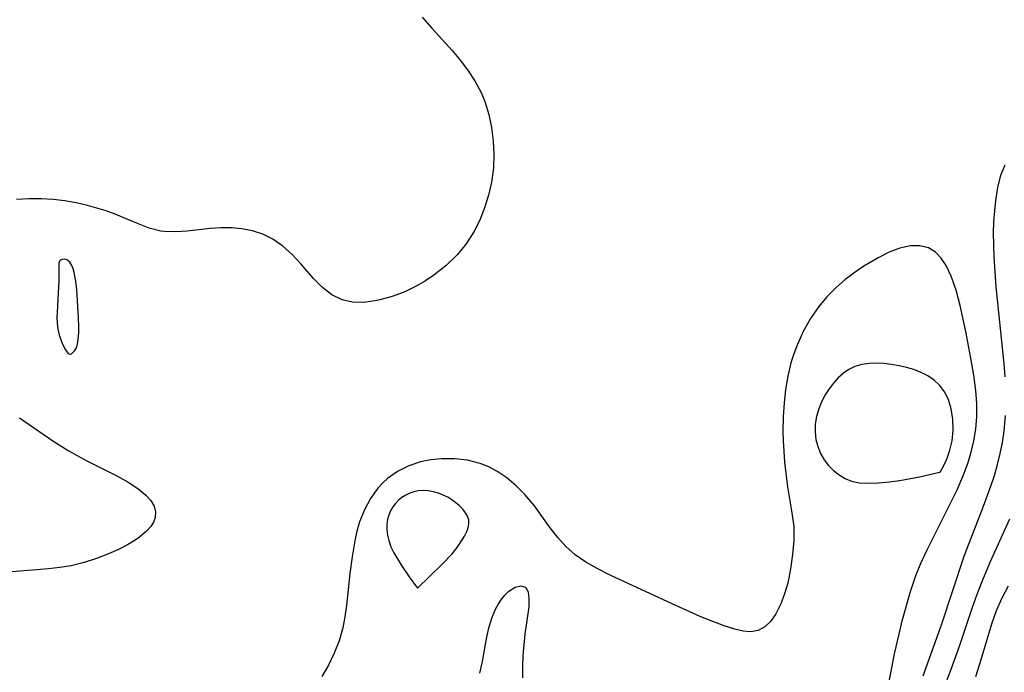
# Model space of a CAD drawing. Header units: inches. Extents: x 1073367 to 1082519, y 1569854 to 1574957.
# Tile 97 of 256: x 1075173 to 1075286, y 1573376 to 1573451. Entities that reach past the tile are written whole.
import ezdxf

# ---------------------------------------------------------------- set-up
doc = ezdxf.new("R2010")
doc.units = ezdxf.units.IN
doc.header["$MEASUREMENT"] = 0
doc.layers.add('CGG_CurvaNivelLidar_v1', color=7, linetype='Continuous', lineweight=30, true_color=0x008008)

msp = doc.modelspace()

# ---------------------------------------------------------------- linework, layer by layer
at = {"layer": 'CGG_CurvaNivelLidar_v1'}
for points in [[(1075219.0362, 1573451.312, 66.5), (1075220.1552, 1573450.0353, 66.5), (1075222.4649, 1573447.4718, 66.5), (1075223.4191, 1573446.3286, 66.5), (1075224.3111, 1573445.1491, 66.5), (1075225.1145, 1573443.9252, 66.5), (1075225.7986, 1573442.6473, 66.5), (1075226.2319, 1573441.6057, 66.5), (1075226.6878, 1573440.1397, 66.5), (1075227.0072, 1573438.6299, 66.5), (1075227.2008, 1573437.0912, 66.5), (1075227.2709, 1573435.5372, 66.5), (1075227.2117, 1573433.9811, 66.5), (1075226.9944, 1573432.3415, 66.5), (1075226.6609, 1573430.8491, 66.5), (1075226.211, 1573429.3879, 66.5), (1075225.646, 1573427.9716, 66.5), (1075224.9598, 1573426.6172, 66.5), (1075224.0911, 1573425.2691, 66.5), (1075223.0838, 1573424.0272, 66.5), (1075221.7983, 1573422.7727, 66.5), (1075220.3895, 1573421.6625, 66.5), (1075219.4209, 1573421.0143, 66.5), (1075218.4215, 1573420.4323, 66.5), (1075217.0212, 1573419.7566, 66.5), (1075215.5991, 1573419.2156, 66.5), (1075214.1807, 1573418.8145, 66.5), (1075213.5978, 1573418.6923, 66.5), (1075212.2812, 1573418.5262, 66.5), (1075211.0197, 1573418.5502, 66.5), (1075209.8365, 1573418.8096, 66.5), (1075208.6484, 1573419.4018, 66.5), (1075207.5596, 1573420.2474, 66.5), (1075206.5481, 1573421.2622, 66.5), (1075205.1093, 1573422.919, 66.5), (1075204.111, 1573423.9893, 66.5), (1075203.0316, 1573424.9706, 66.5), (1075201.8517, 1573425.7998, 66.5), (1075200.731, 1573426.3539, 66.5), (1075199.5401, 1573426.7513, 66.5), (1075198.3009, 1573426.9979, 66.5), (1075197.1015, 1573427.098, 66.5), (1075195.8902, 1573427.0933, 66.5), (1075194.6804, 1573427.0107, 66.5), (1075192.0041, 1573426.7069, 66.5), (1075190.6995, 1573426.6183, 66.5), (1075189.4218, 1573426.6627, 66.5), (1075188.9976, 1573426.7204, 66.5), (1075187.6554, 1573427.0637, 66.5), (1075186.3226, 1573427.5773, 66.5), (1075183.5564, 1573428.7498, 66.5), (1075182.7045, 1573429.0496, 66.5), (1075180.5622, 1573429.672, 66.5), (1075179.2642, 1573429.9699, 66.5), (1075177.9395, 1573430.202, 66.5), (1075176.6122, 1573430.3537, 66.5), (1075175.2741, 1573430.4322, 66.5), (1075173.8416, 1573430.4399, 66.5), (1075172.4201, 1573430.3636, 66.5)], [(1075286.0325, 1573409.958, 66.5), (1075285.9231, 1573411.452, 66.5), (1075285.0179, 1573420.3235, 66.5), (1075284.7715, 1573423.7679, 66.5), (1075284.7092, 1573426.485, 66.5), (1075284.7475, 1573427.8121, 66.5), (1075284.8372, 1573429.0491, 66.5), (1075284.9714, 1573430.2529, 66.5), (1075285.2061, 1573431.7438, 66.5), (1075285.5543, 1573433.1436, 66.5), (1075286.0317, 1573434.349, 66.5)], [(1075272.1571, 1573372.1175, 67), (1075273.338, 1573378.14, 67), (1075273.8375, 1573380.3707, 67), (1075274.2174, 1573381.9057, 67), (1075275.1492, 1573385.2913, 67), (1075275.7647, 1573387.1182, 67), (1075276.3818, 1573388.6177, 67), (1075277.0713, 1573390.0932, 67), (1075279.7986, 1573395.5045, 67), (1075280.5055, 1573396.9932, 67), (1075281.1605, 1573398.4966, 67), (1075281.7378, 1573400.0199, 67), (1075282.1396, 1573401.3094, 67), (1075282.455, 1573402.6157, 67), (1075282.6695, 1573403.938, 67), (1075282.7765, 1573405.4142, 67), (1075282.7652, 1573406.9035, 67), (1075282.6567, 1573408.4005, 67), (1075282.4325, 1573410.1601, 67), (1075282.1126, 1573412.0972, 67), (1075281.5251, 1573415.1896, 67), (1075280.8723, 1573418.1759, 67), (1075280.3982, 1573419.9225, 67), (1075279.8379, 1573421.5305, 67), (1075279.2588, 1573422.7522, 67), (1075278.6898, 1573423.6099, 67), (1075278.0177, 1573424.2973, 67), (1075277.2403, 1573424.7789, 67), (1075276.2429, 1573425.0415, 67), (1075275.1537, 1573425.0304, 67), (1075273.9463, 1573424.7618, 67), (1075272.6988, 1573424.2863, 67), (1075271.4274, 1573423.6551, 67), (1075269.7866, 1573422.6813, 67), (1075268.7839, 1573422.0091, 67), (1075267.6489, 1573421.148, 67), (1075266.5629, 1573420.2025, 67), (1075265.5431, 1573419.1752, 67), (1075264.61, 1573418.0634, 67), (1075263.6577, 1573416.6655, 67), (1075262.8359, 1573415.1749, 67), (1075262.1335, 1573413.6156, 67), (1075261.7489, 1573412.5973, 67), (1075261.4192, 1573411.5589, 67), (1075261.0536, 1573410.0479, 67), (1075260.7936, 1573408.5089, 67), (1075260.6207, 1573406.9536, 67), (1075260.5213, 1573405.3926, 67), (1075260.4926, 1573403.6629, 67), (1075260.5224, 1573402.6492, 67), (1075260.6896, 1573400.1752, 67), (1075261.0103, 1573397.3207, 67), (1075261.5238, 1573394.3355, 67), (1075261.7369, 1573392.7469, 67), (1075261.7518, 1573391.1535, 67), (1075261.6145, 1573389.5428, 67), (1075261.3784, 1573387.8817, 67), (1075261.0423, 1573386.2576, 67), (1075260.6882, 1573385.0228, 67), (1075260.2564, 1573383.8699, 67), (1075259.6903, 1573382.7361, 67), (1075259.0971, 1573381.8837, 67), (1075258.4142, 1573381.2236, 67), (1075257.6331, 1573380.8071, 67), (1075256.8245, 1573380.673, 67), (1075255.9342, 1573380.7369, 67), (1075254.9707, 1573380.9478, 67), (1075253.7353, 1573381.3345, 67), (1075252.4265, 1573381.8276, 67), (1075251.0633, 1573382.3956, 67), (1075247.7795, 1573383.8594, 67), (1075242.1928, 1573386.4438, 67), (1075240.6451, 1573387.1725, 67), (1075239.1464, 1573387.9307, 67), (1075237.8454, 1573388.6836, 67), (1075236.6339, 1573389.5191, 67), (1075235.5397, 1573390.4624, 67), (1075234.6063, 1573391.4952, 67), (1075233.7558, 1573392.6115, 67), (1075231.9276, 1573395.1396, 67), (1075230.8427, 1573396.4485, 67), (1075229.8457, 1573397.4533, 67), (1075228.7692, 1573398.3525, 67), (1075227.6191, 1573399.1247, 67), (1075226.6857, 1573399.6161, 67), (1075225.715, 1573400.0045, 67), (1075224.2578, 1573400.3718, 67), (1075222.7611, 1573400.5412, 67), (1075221.2543, 1573400.5456, 67), (1075220.0285, 1573400.4353, 67), (1075218.8313, 1573400.2026, 67), (1075217.4794, 1573399.7439, 67), (1075216.2121, 1573399.0989, 67), (1075215.0552, 1573398.2822, 67), (1075214.5048, 1573397.7867, 67), (1075213.9462, 1573397.1791, 67), (1075213.0948, 1573396.0017, 67), (1075212.3874, 1573394.6946, 67), (1075211.8316, 1573393.2823, 67), (1075211.5303, 1573392.2193, 67), (1075211.2892, 1573391.1209, 67), (1075210.9747, 1573389.2713, 67), (1075210.7286, 1573387.3817, 67), (1075210.3387, 1573383.6674, 67), (1075210.1534, 1573382.3764, 67), (1075209.8958, 1573381.1033, 67), (1075209.4751, 1573379.6336, 67), (1075208.9316, 1573378.2094, 67), (1075208.2706, 1573376.8404, 67), (1075207.4909, 1573375.5397, 67)], [(1075276.618, 1573375.616, 66.5), (1075278.7293, 1573381.4435, 66.5), (1075281.3064, 1573389.2516, 66.5), (1075281.8142, 1573390.6688, 66.5), (1075283.4355, 1573394.7911, 66.5), (1075284.3954, 1573397.3851, 66.5), (1075284.801, 1573398.6379, 66.5), (1075285.1638, 1573399.9004, 66.5), (1075285.479, 1573401.172, 66.5), (1075285.7364, 1573402.4349, 66.5), (1075285.9287, 1573403.7076, 66.5), (1075286.0773, 1573405.5161, 66.5)], [(1075172.7452, 1573405.2627, 66.5), (1075176.5862, 1573402.6244, 66.5), (1075178.3325, 1573401.5004, 66.5), (1075179.2917, 1573400.9462, 66.5), (1075180.564, 1573400.268, 66.5), (1075184, 1573398.5372, 66.5), (1075185.2301, 1573397.8469, 66.5), (1075186.332, 1573397.1285, 66.5), (1075187.2592, 1573396.3785, 66.5), (1075187.84, 1573395.7476, 66.5), (1075188.2316, 1573395.0873, 66.5), (1075188.3935, 1573394.4412, 66.5), (1075188.3471, 1573393.7898, 66.5), (1075188.1545, 1573393.2728, 66.5), (1075187.8379, 1573392.7719, 66.5), (1075187.3086, 1573392.1855, 66.5), (1075186.3365, 1573391.3983, 66.5), (1075185.165, 1573390.6658, 66.5), (1075184.1132, 1573390.1181, 66.5), (1075182.9884, 1573389.6094, 66.5), (1075181.6044, 1573389.0703, 66.5), (1075180.1619, 1573388.6094, 66.5), (1075178.6722, 1573388.2521, 66.5), (1075177.3911, 1573388.0457, 66.5), (1075176.0926, 1573387.9044, 66.5), (1075171.9206, 1573387.5712, 66.5)], [(1075279.2515, 1573374.8538, 66), (1075279.8016, 1573376.262, 66), (1075280.8318, 1573379.1227, 66), (1075282.2478, 1573383.3735, 66), (1075282.8321, 1573385.0062, 66), (1075283.4588, 1573386.6258, 66), (1075284.3147, 1573388.6546, 66), (1075286.5862, 1573393.6623, 66)], [(1075225.6564, 1573375.9149, 67), (1075225.9556, 1573377.2324, 67), (1075226.4242, 1573379.8509, 67), (1075226.6958, 1573381.107, 67), (1075227.0328, 1573382.2336, 67), (1075227.4636, 1573383.2651, 67), (1075227.7615, 1573383.8088, 67), (1075228.0875, 1573384.3049, 67), (1075228.532, 1573384.8603, 67), (1075229.0004, 1573385.3146, 67), (1075229.722, 1573385.7729, 67), (1075230.3898, 1573385.9394, 67), (1075230.9099, 1573385.7748, 67), (1075231.1993, 1573385.2739, 67), (1075231.3071, 1573384.5038, 67), (1075231.2719, 1573383.5408, 67), (1075230.8372, 1573380.3767, 67), (1075230.6031, 1573377.9046, 67), (1075230.5545, 1573376.6361, 67), (1075230.5745, 1573375.3672, 67)], [(1075282.677, 1573375.5402, 65.5), (1075283.1393, 1573376.967, 65.5), (1075284.5487, 1573381.688, 65.5), (1075285.0522, 1573383.094, 65.5), (1075285.6837, 1573384.5522, 65.5), (1075286.4178, 1573385.9345, 65.5)]]:
    msp.add_polyline3d(points, dxfattribs=at)
for points in [[(1075178.5, 1573412.5677, 67), (1075178.5828, 1573412.5637, 67), (1075178.7126, 1573412.6211, 67), (1075178.888, 1573412.754, 67), (1075179.0732, 1573412.9589, 67), (1075179.242, 1573413.2328, 67), (1075179.3745, 1573413.5807, 67), (1075179.4645, 1573413.987, 67), (1075179.5613, 1573415.0278, 67), (1075179.5765, 1573415.6351, 67), (1075179.5442, 1573416.7856, 67), (1075179.3221, 1573419.9532, 67), (1075179.2123, 1573420.981, 67), (1075179.0477, 1573421.9436, 67), (1075178.9312, 1573422.3797, 67), (1075178.7812, 1573422.7684, 67), (1075178.5367, 1573423.1555, 67), (1075178.2682, 1573423.3793, 67), (1075178.1107, 1573423.449, 67), (1075177.8774, 1573423.4925, 67), (1075177.6583, 1573423.4735, 67), (1075177.473, 1573423.3968, 67), (1075177.3429, 1573423.263, 67), (1075177.2798, 1573423.0518, 67), (1075177.2783, 1573421.0985, 67), (1075177.0578, 1573417.3677, 67), (1075177.052, 1573416.7758, 67), (1075177.0878, 1573416.1271, 67), (1075177.1714, 1573415.4542, 67), (1075177.3083, 1573414.7893, 67), (1075177.6342, 1573413.8123, 67), (1075178.0244, 1573413.0593, 67), (1075178.3533, 1573412.6483, 67)], [(1075278.5, 1573399.0157, 67.5), (1075278.5893, 1573399.0983, 67.5), (1075278.7913, 1573399.4174, 67.5), (1075279.0642, 1573399.9354, 67.5), (1075279.3652, 1573400.6196, 67.5), (1075279.6846, 1573401.548, 67.5), (1075279.9312, 1573402.5994, 67.5), (1075280.0644, 1573403.8436, 67.5), (1075280.0327, 1573405.1066, 67.5), (1075279.8419, 1573406.2908, 67.5), (1075279.5102, 1573407.3571, 67.5), (1075279.06, 1573408.2403, 67.5), (1075278.5142, 1573408.9636, 67.5), (1075277.8732, 1573409.5897, 67.5), (1075277.1667, 1573410.0769, 67.5), (1075276.3862, 1573410.4727, 67.5), (1075275.5533, 1573410.7932, 67.5), (1075274.7126, 1573411.0412, 67.5), (1075273.8511, 1573411.2368, 67.5), (1075272.9796, 1573411.3848, 67.5), (1075272.1078, 1573411.4844, 67.5), (1075271.2451, 1573411.5302, 67.5), (1075270.4017, 1573411.5111, 67.5), (1075269.5511, 1573411.4019, 67.5), (1075268.749, 1573411.1693, 67.5), (1075268.0711, 1573410.8253, 67.5), (1075267.4407, 1573410.3741, 67.5), (1075266.8533, 1573409.84, 67.5), (1075266.3077, 1573409.241, 67.5), (1075265.8066, 1573408.5902, 67.5), (1075265.3564, 1573407.8964, 67.5), (1075264.9681, 1573407.165, 67.5), (1075264.6216, 1573406.3089, 67.5), (1075264.3701, 1573405.4254, 67.5), (1075264.2205, 1573404.5288, 67.5), (1075264.1901, 1573403.6323, 67.5), (1075264.2901, 1573402.783, 67.5), (1075264.5056, 1573401.9565, 67.5), (1075264.8249, 1573401.1659, 67.5), (1075265.2457, 1573400.4278, 67.5), (1075265.7423, 1573399.7884, 67.5), (1075266.3173, 1573399.2159, 67.5), (1075266.9562, 1573398.7154, 67.5), (1075267.6501, 1573398.2981, 67.5), (1075268.3945, 1573397.9826, 67.5), (1075269.2781, 1573397.7915, 67.5), (1075270.3264, 1573397.7288, 67.5), (1075271.4859, 1573397.7699, 67.5), (1075272.7035, 1573397.8898, 67.5), (1075273.9269, 1573398.0643, 67.5), (1075276.1788, 1573398.4888, 67.5)], [(1075218.5, 1573385.6841, 67.5), (1075221.3421, 1573388.4258, 67.5), (1075222.4654, 1573389.6315, 67.5), (1075222.9231, 1573390.1828, 67.5), (1075223.292, 1573390.6795, 67.5), (1075223.8973, 1573391.6443, 67.5), (1075224.1341, 1573392.1244, 67.5), (1075224.3089, 1573392.5985, 67.5), (1075224.4023, 1573393.0631, 67.5), (1075224.3889, 1573393.5135, 67.5), (1075224.2506, 1573393.9416, 67.5), (1075224.0097, 1573394.3527, 67.5), (1075223.6923, 1573394.7477, 67.5), (1075223.3174, 1573395.1256, 67.5), (1075222.8985, 1573395.4839, 67.5), (1075222.4449, 1573395.8175, 67.5), (1075221.9622, 1573396.1191, 67.5), (1075221.4532, 1573396.3785, 67.5), (1075220.8953, 1573396.5936, 67.5), (1075220.3199, 1573396.7523, 67.5), (1075219.736, 1573396.8543, 67.5), (1075219.152, 1573396.8938, 67.5), (1075218.5761, 1573396.8589, 67.5), (1075218.0787, 1573396.7558, 67.5), (1075217.5983, 1573396.5918, 67.5), (1075217.1395, 1573396.3747, 67.5), (1075216.709, 1573396.1087, 67.5), (1075216.3153, 1573395.7941, 67.5), (1075215.9595, 1573395.4218, 67.5), (1075215.6517, 1573395.0075, 67.5), (1075215.3928, 1573394.5603, 67.5), (1075215.1876, 1573394.0868, 67.5), (1075215.0455, 1573393.5915, 67.5), (1075214.97, 1573392.9968, 67.5), (1075214.9764, 1573392.3863, 67.5), (1075215.0503, 1573391.7681, 67.5), (1075215.1901, 1573391.1407, 67.5), (1075215.4401, 1573390.4427, 67.5), (1075215.7813, 1573389.7278, 67.5), (1075216.6462, 1573388.275, 67.5), (1075217.548, 1573386.9709, 67.5)]]:
    msp.add_polyline3d(points, close=True, dxfattribs=at)

doc.saveas('drawing.dxf')
